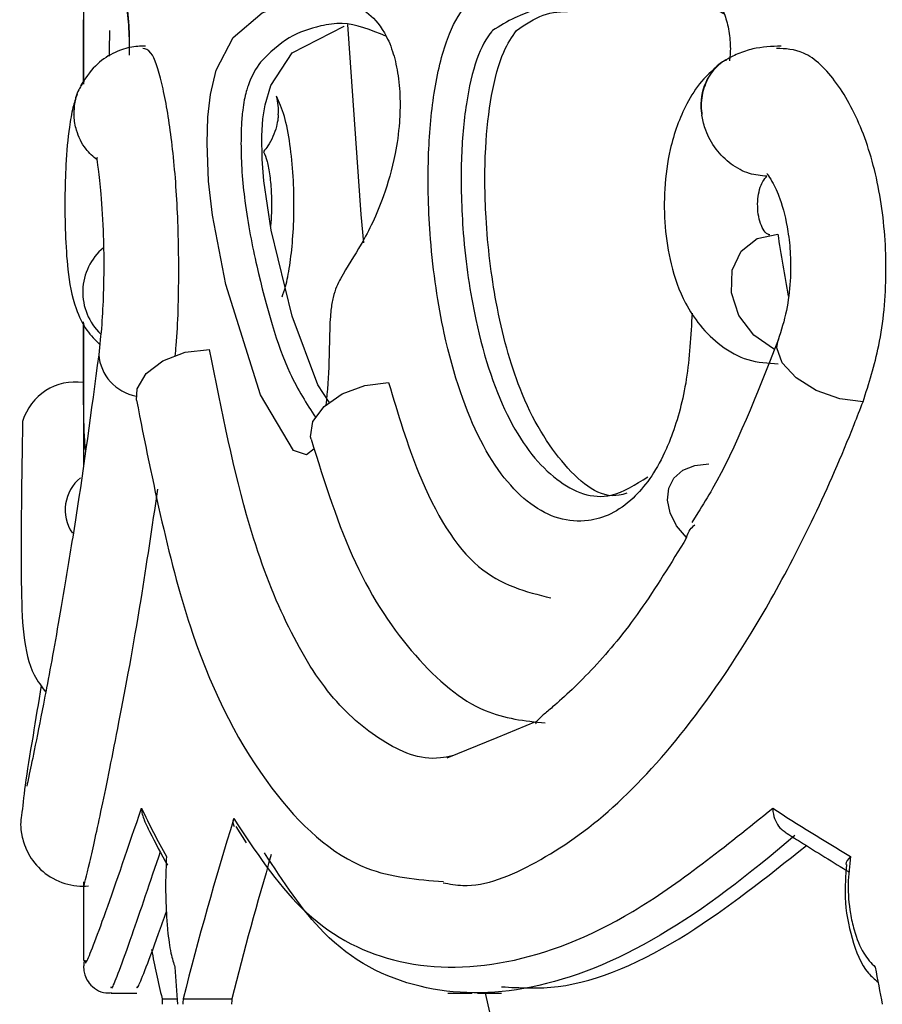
# Model space of a CAD drawing. Header units: millimetres. Extents: x 59 to 109, y 26 to 144.
# Tile 58 of 158: x 59.416 to 60.09, y 90.819 to 91.589. Entities that reach past the tile are written whole.
import ezdxf

# ---------------------------------------------------------------- set-up
doc = ezdxf.new("R2010")
doc.units = ezdxf.units.MM

msp = doc.modelspace()

# ---------------------------------------------------------------- linework, layer by layer
at = {"color": 7, "linetype": 'Continuous', "lineweight": 25}
for p, q in [((59.46594, 91.62782), (59.46594, 91.53833)), ((59.96559, 91.55584), (59.96494, 91.55538)), ((59.46207, 91.53381), (59.46198, 91.5336)), ((59.46594, 91.35171), (59.46594, 91.24135)), ((59.94629, 91.2036), (59.94162, 91.19591)), ((59.81943, 91.04006), (59.78912, 91.02773)), ((59.78912, 91.02773), (59.74991, 91.01177)), ((59.58519, 90.95853), (59.59314, 90.94572)), ((59.46594, 90.91512), (59.46594, 90.85362)), ((59.48773, 90.82825), (59.50777, 90.82825)), ((59.75072, 90.82825), (59.76973, 90.82825)), ((59.77401, 90.82825), (59.79279, 90.82825)), ((59.52744, 90.82386), (59.53917, 90.82386)), ((59.54393, 90.82386), (59.58198, 90.82386))]:
    msp.add_line(p, q, dxfattribs=at)
at = {"color": 1, "linetype": 'Continuous', "lineweight": 25, "flags": 128}
for points in [[(59.64651, 91.25378), (59.64635, 91.25341), (59.64042, 91.24876), (59.63015, 91.25231), (59.60446, 91.29558), (59.5772, 91.38182), (59.56682, 91.4361), (59.56384, 91.46258), (59.56259, 91.4924), (59.56332, 91.51253), (59.56539, 91.53037), (59.56982, 91.54931), (59.583, 91.57489), (59.60565, 91.59402), (59.63176, 91.60389), (59.63176, 91.60389)], [(60.07532, 91.29021), (60.05715, 91.2925), (60.03875, 91.29909), (60.02295, 91.30899), (60.01215, 91.32067), (60.00801, 91.33236), (60.00905, 91.33866)]]:
    msp.add_lwpolyline(points, dxfattribs=at)
at = {"color": 7, "linetype": 'Continuous', "lineweight": 25, "flags": 128}
for points in [[(59.65818, 91.28991), (59.6493, 91.30354), (59.62907, 91.35712), (59.61266, 91.42439), (59.60693, 91.46276), (59.6056, 91.47981), (59.60539, 91.49816), (59.60629, 91.51125), (59.60801, 91.5223), (59.61239, 91.53749), (59.62908, 91.56278), (59.6697, 91.58382), (59.6697, 91.58382)], [(59.67229, 91.58506), (59.68282, 91.4367), (59.68484, 91.4144)], [(60.0059, 91.33136), (60.00543, 91.33157), (59.98993, 91.3422), (59.97837, 91.35756), (59.97247, 91.37539), (59.9731, 91.39305), (59.98016, 91.40794), (59.99262, 91.41785), (60.00862, 91.42131)], [(59.50745, 91.29141), (59.50801, 91.30044), (59.51502, 91.3123), (59.52819, 91.32227), (59.54558, 91.32889), (59.56462, 91.33119)], [(59.64388, 91.26113), (59.64351, 91.26296), (59.64537, 91.27489), (59.65403, 91.28662), (59.66821, 91.29645), (59.68588, 91.30296), (59.70448, 91.30522)], [(59.93745, 91.18411), (59.92965, 91.19345), (59.92452, 91.20344), (59.9224, 91.2134), (59.92344, 91.22268), (59.92757, 91.23063), (59.93452, 91.23672), (59.9438, 91.24053), (59.9548, 91.24182)]]:
    msp.add_lwpolyline(points, dxfattribs=at)
at = {"color": 1, "linetype": 'Continuous', "lineweight": 25}
for centre, radius, start, end in [((59.98966, 91.52255), 0.0411, 127.00721, 191.41812), ((59.5034, 91.51645), 0.04483, 157.36562, 182.60327), ((59.5732, 91.51759), 0.04521, 355.97362, 14.57077), ((59.51347, 91.32978), 0.03559, 184.23888, 259.80598)]:
    msp.add_arc(centre, radius, start, end, dxfattribs=at)
at = {"color": 7, "linetype": 'Continuous', "lineweight": 25}
for centre, radius, start, end in [((59.51065, 91.37592), 0.04516, 129.92941, 226.44709), ((59.45964, 91.26273), 0.04294, 81.57174, 163.46929), ((59.48377, 91.20577), 0.03203, 128.49168, 214.53372), ((64.0446, 91.82084), 4.37867, 193.10213, 241.2195)]:
    msp.add_arc(centre, radius, start, end, dxfattribs=at)
for centre, major_axis, ratio, start_param, end_param in [((64.04094, 91.37426), (-2.40528, 12.71051), 0.306179, 1.509225, 1.513028), ((64.04094, 91.15691), (4.575, -0.01143), 0.302281, 3.283489, 3.311046), ((64.04094, 91.15691), (4.57265, -0.52405), 0.279891, 3.663866, 3.691423), ((64.04094, 91.39848), (4.40973, 1.97144), 0.618109, 2.64477, 2.687073), ((64.04094, 91.39848), (4.37117, 1.95421), 0.618109, 2.654426, 2.688603), ((64.04094, 91.39848), (4.57482, 0.05496), 0.735215, 3.285362, 3.296914), ((64.04094, 92.91485), (-0.03992, 12.24094), 0.373731, 1.739202, 1.741602), ((64.04094, 92.91485), (-1.81308, 12.22509), 0.343588, 1.689508, 1.691908), ((64.04094, 93.39781), (0.03783, 15.06827), 0.303608, 1.74322, 1.743515), ((64.04094, 93.39781), (1.73488, 15.06038), 0.281088, 1.774827, 1.775121), ((64.04094, 93.39781), (1.71971, 14.92871), 0.281088, 1.776356, 1.776653)]:
    msp.add_ellipse(centre, major_axis=major_axis, ratio=ratio, start_param=start_param, end_param=end_param, dxfattribs=at)
at = {"color": 1, "linetype": 'Continuous', "lineweight": 25}
for points, knots in [([(59.46639, 91.59842), (59.46639, 91.59859), (59.46657, 91.6086), (59.46892, 91.61296), (59.47693, 91.62378), (59.49098, 91.62475), (59.49761, 91.61014), (59.49977, 91.60108), (59.50121, 91.58833), (59.50186, 91.57686), (59.50186, 91.5695), (59.50186, 91.56697)], [0, 0, 0, 0, 0.001732, 0.104008, 0.600191, 0.848358, 0.890132, 0.932206, 0.959021, 0.985924, 1, 1, 1, 1]), ([(59.94174, 91.35953), (59.94077, 91.34194), (59.93885, 91.30708), (59.92913, 91.2713), (59.91535, 91.23832), (59.89358, 91.20854), (59.85647, 91.19182), (59.81436, 91.20479), (59.77472, 91.25426), (59.74841, 91.33041), (59.73643, 91.41131), (59.73448, 91.47743), (59.73913, 91.53268), (59.74925, 91.57492), (59.76486, 91.60334), (59.80923, 91.62035), (59.8681, 91.62224), (59.92965, 91.62479), (59.95546, 91.61013), (59.96359, 91.60109), (59.96902, 91.58832), (59.97138, 91.57506), (59.97188, 91.56392), (59.97107, 91.55816), (59.97086, 91.55666)], [0, 0, 0, 0, 0.036015, 0.071376, 0.083454, 0.129692, 0.188559, 0.267062, 0.346337, 0.425754, 0.480361, 0.524152, 0.559454, 0.595, 0.627262, 0.664716, 0.846424, 0.937305, 0.952603, 0.968011, 0.977831, 0.987683, 0.996806, 1, 1, 1, 1]), ([(59.63176, 91.60389), (59.63748, 91.60475), (59.65496, 91.60739), (59.67895, 91.60406), (59.69933, 91.58363), (59.70756, 91.56577), (59.71195, 91.54785), (59.71377, 91.52802), (59.71315, 91.50575), (59.70916, 91.47821), (59.69903, 91.44406), (59.68381, 91.413), (59.67003, 91.39291), (59.66165, 91.37615), (59.65793, 91.35328), (59.65866, 91.32292), (59.65657, 91.2988), (59.65559, 91.28762)], [0, 0, 0, 0, 0.099686, 0.304865, 0.37952, 0.418252, 0.45086, 0.483599, 0.512857, 0.554577, 0.623226, 0.729171, 0.824405, 0.863161, 0.881459, 0.945021, 1, 1, 1, 1]), ([(59.48645, 91.5803), (59.48644, 91.58009), (59.48627, 91.57555), (59.4862, 91.56776), (59.48614, 91.56032)], [0, 0, 0, 0, 0.0454351, 1, 1, 1, 1]), ([(59.65144, 91.58392), (59.643, 91.58161), (59.62606, 91.57698), (59.61166, 91.5628), (59.60443, 91.55568)], [0, 0, 0, 0, 0.497709, 1, 1, 1, 1]), ([(59.46752, 91.25261), (59.46733, 91.25501), (59.46594, 91.27332), (59.46598, 91.31102), (59.46597, 91.34978), (59.46597, 91.35275)], [0, 0, 0, 0, 0.122447, 0.932809, 1, 1, 1, 1]), ([(59.46763, 90.85362), (59.46748, 90.85207), (59.4671, 90.84799), (59.48155, 90.88531), (59.50137, 90.94326), (59.51143, 90.97265)], [0, 0, 0, 0, 0.232846, 0.61085, 1, 1, 1, 1]), ([(59.52603, 90.93874), (59.51811, 90.91525), (59.50047, 90.86292), (59.48769, 90.82941), (59.48773, 90.83231), (59.48774, 90.83323)], [0, 0, 0, 0, 0.35749, 0.796455, 1, 1, 1, 1])]:
    msp.add_open_spline(points, degree=3, knots=knots, dxfattribs=at)
at = {"color": 7, "linetype": 'Continuous', "lineweight": 25}
for points, knots in [([(59.49703, 91.60667), (59.49697, 91.6067), (59.49586, 91.60734), (59.49789, 91.60587), (59.49932, 91.60034), (59.50079, 91.59052), (59.50156, 91.57922), (59.50184, 91.56888), (59.50171, 91.56285), (59.50167, 91.56108)], [0, 0, 0, 0, 0.018612, 0.348369, 0.56478, 0.70086, 0.821067, 0.947354, 1, 1, 1, 1]), ([(59.96644, 91.59324), (59.96502, 91.59413), (59.94452, 91.6068), (59.88638, 91.59895), (59.82817, 91.60647), (59.79154, 91.58387), (59.78576, 91.5803)], [0, 0, 0, 0, 0.021308, 0.306147, 0.890433, 1, 1, 1, 1]), ([(59.8046, 91.58036), (59.8114, 91.5851), (59.82509, 91.59464), (59.86637, 91.5959), (59.90407, 91.59934), (59.93361, 91.60203)], [0, 0, 0, 0, 0.175885, 0.354136, 1, 1, 1, 1]), ([(59.46595, 91.53833), (59.46594, 91.55109), (59.46593, 91.57745), (59.46623, 91.59128), (59.46639, 91.59842)], [0, 0, 0, 0, 0.483779, 1, 1, 1, 1]), ([(59.70242, 91.57581), (59.69082, 91.58068), (59.67308, 91.58814), (59.657, 91.585), (59.65144, 91.58392)], [0, 0, 0, 0, 0.653916, 1, 1, 1, 1]), ([(59.78576, 91.5803), (59.78557, 91.58009), (59.78102, 91.57498), (59.77266, 91.55907), (59.76433, 91.52327), (59.76038, 91.47546), (59.76216, 91.41599), (59.77312, 91.34173), (59.7976, 91.2706), (59.83474, 91.22511), (59.87319, 91.21032), (59.89755, 91.22563), (59.90711, 91.23163)], [0, 0, 0, 0, 0.002559, 0.063153, 0.127977, 0.196925, 0.284982, 0.397103, 0.562369, 0.728865, 0.893652, 1, 1, 1, 1]), ([(59.89059, 91.21877), (59.88866, 91.21819), (59.87152, 91.21307), (59.84103, 91.23739), (59.808, 91.28994), (59.78815, 91.36157), (59.77984, 91.42838), (59.77931, 91.48527), (59.78421, 91.53063), (59.79291, 91.56364), (59.80107, 91.5753), (59.8046, 91.58036)], [0, 0, 0, 0, 0.024952, 0.222102, 0.419678, 0.570185, 0.693697, 0.789038, 0.865054, 0.941523, 1, 1, 1, 1]), ([(59.51442, 91.56816), (59.51044, 91.56806), (59.50219, 91.56784), (59.48858, 91.56287), (59.47443, 91.55339), (59.4673, 91.54269), (59.46364, 91.5372)], [0, 0, 0, 0, 0.222859, 0.462001, 0.724051, 1, 1, 1, 1]), ([(59.53769, 91.32593), (59.53797, 91.3287), (59.53995, 91.34819), (59.54095, 91.39147), (59.53957, 91.44912), (59.53468, 91.50154), (59.52742, 91.54138), (59.51949, 91.56526), (59.51459, 91.566), (59.51249, 91.56632)], [0, 0, 0, 0, 0.027995, 0.196943, 0.365194, 0.53327, 0.702248, 0.872594, 1, 1, 1, 1]), ([(60.01136, 91.56813), (60.00394, 91.56786), (59.99268, 91.56744), (59.97782, 91.56256), (59.97027, 91.55855), (59.96661, 91.55661)], [0, 0, 0, 0, 0.49836, 0.756631, 1, 1, 1, 1]), ([(60.07532, 91.29021), (60.07989, 91.30448), (60.0897, 91.33515), (60.09485, 91.39117), (60.09058, 91.4492), (60.07681, 91.50152), (60.05542, 91.54139), (60.03109, 91.56535), (60.01472, 91.56608), (60.00764, 91.56639)], [0, 0, 0, 0, 0.131211, 0.281822, 0.431812, 0.581647, 0.732284, 0.884141, 1, 1, 1, 1]), ([(59.60443, 91.55568), (59.60096, 91.55055), (59.5969, 91.54453), (59.59253, 91.53052), (59.59054, 91.52083), (59.58937, 91.50623), (59.58898, 91.48918), (59.58974, 91.46843), (59.59338, 91.4346), (59.60477, 91.3782), (59.62255, 91.31646), (59.64049, 91.28873), (59.64735, 91.27814)], [0, 0, 0, 0, 0.111432, 0.130483, 0.178991, 0.210062, 0.240456, 0.290755, 0.347571, 0.49743, 0.807935, 1, 1, 1, 1]), ([(59.96493, 91.55538), (59.95948, 91.55083), (59.94921, 91.54226), (59.93458, 91.51955), (59.92415, 91.49055), (59.91965, 91.45743), (59.91998, 91.42673), (59.92473, 91.39634), (59.93389, 91.37032), (59.94804, 91.34861), (59.96462, 91.33278), (59.98559, 91.32126), (60.00104, 91.32044), (60.00906, 91.32001)], [0, 0, 0, 0, 0.0848899, 0.1601783, 0.2842044, 0.3818735, 0.4741441, 0.566645, 0.6718369, 0.739808, 0.8181639, 0.905547, 1, 1, 1, 1]), ([(59.96873, 91.55721), (59.96765, 91.55678), (59.96212, 91.55457), (59.95501, 91.54573), (59.94909, 91.53188), (59.94858, 91.5206), (59.94932, 91.51482), (59.94937, 91.51441)], [0, 0, 0, 0, 0.073078, 0.374417, 0.675863, 0.977295, 1, 1, 1, 1]), ([(59.46647, 91.54082), (59.4645, 91.53779), (59.4596, 91.53027), (59.45844, 91.5206), (59.45861, 91.51482), (59.45862, 91.51441)], [0, 0, 0, 0, 0.384305, 0.956875, 1, 1, 1, 1]), ([(59.46098, 91.53031), (59.45988, 91.5271), (59.45751, 91.52017), (59.45435, 91.50196), (59.45215, 91.47784), (59.45132, 91.44929), (59.45176, 91.42065), (59.45348, 91.39211), (59.4579, 91.36685), (59.46744, 91.34617), (59.4752, 91.33843), (59.47873, 91.3349)], [0, 0, 0, 0, 0.077647, 0.167327, 0.311587, 0.42826, 0.550021, 0.682126, 0.832972, 0.923873, 1, 1, 1, 1]), ([(59.62124, 91.37216), (59.62217, 91.37475), (59.62448, 91.38116), (59.62741, 91.39647), (59.62979, 91.41703), (59.63081, 91.44114), (59.63018, 91.46704), (59.62763, 91.49237), (59.6232, 91.51513), (59.61908, 91.52426), (59.61696, 91.52895)], [0, 0, 0, 0, 0.075794, 0.188396, 0.306689, 0.431195, 0.562341, 0.700458, 0.845973, 1, 1, 1, 1]), ([(59.47668, 91.47921), (59.4736, 91.4819), (59.46629, 91.48829), (59.46061, 91.50067), (59.45883, 91.51), (59.45864, 91.51402), (59.45862, 91.51441)], [0, 0, 0, 0, 0.294007, 0.698356, 0.970611, 1, 1, 1, 1]), ([(59.6183, 91.51442), (59.61827, 91.51402), (59.61821, 91.51308), (59.61788, 91.51002), (59.61637, 91.50202), (59.61247, 91.49301), (59.60791, 91.4871), (59.60675, 91.4856)], [0, 0, 0, 0, 0.039041, 0.090886, 0.298666, 0.82253, 1, 1, 1, 1]), ([(60.00023, 91.46641), (59.99562, 91.46685), (59.98598, 91.46777), (59.97184, 91.47537), (59.9598, 91.4872), (59.95248, 91.50061), (59.95, 91.51), (59.94943, 91.51402), (59.94937, 91.51441)], [0, 0, 0, 0, 0.196359, 0.41038, 0.624859, 0.839715, 0.984384, 1, 1, 1, 1]), ([(59.47706, 91.48108), (59.47688, 91.48102), (59.47595, 91.48072), (59.47776, 91.47149), (59.47972, 91.45209), (59.48151, 91.42485), (59.48202, 91.39784), (59.48165, 91.37427), (59.4804, 91.34945), (59.47879, 91.33465), (59.47796, 91.32697)], [0, 0, 0, 0, 0.027992, 0.145089, 0.298565, 0.491852, 0.603815, 0.724972, 0.857183, 1, 1, 1, 1]), ([(59.60675, 91.4856), (59.60774, 91.48339), (59.60968, 91.47903), (59.61182, 91.46712), (59.61298, 91.45313), (59.61318, 91.43908), (59.61251, 91.4309), (59.61222, 91.42737)], [0, 0, 0, 0, 0.215745, 0.425887, 0.633998, 0.842158, 1, 1, 1, 1]), ([(60.00241, 91.42057), (60.00188, 91.42069), (60, 91.42113), (59.99718, 91.42478), (59.9945, 91.43095), (59.99302, 91.43867), (59.99283, 91.44683), (59.9939, 91.45462), (59.99613, 91.46123), (59.99848, 91.46484), (59.99994, 91.46615), (60.00023, 91.46641)], [0, 0, 0, 0, 0.054754, 0.19161, 0.324843, 0.455038, 0.582834, 0.709864, 0.837625, 0.967529, 1, 1, 1, 1]), ([(60.0002, 91.46868), (60.00015, 91.46867), (60.00008, 91.46866), (60.00096, 91.46755), (60.00541, 91.46075), (60.01144, 91.44748), (60.01653, 91.4271), (60.01888, 91.40482), (60.01877, 91.38369), (60.01591, 91.36027), (60.01138, 91.34601), (60.00898, 91.33849)], [0, 0, 0, 0, 0.032947, 0.059228, 0.12667, 0.252748, 0.438137, 0.555297, 0.685799, 0.834203, 1, 1, 1, 1]), ([(60.00896, 91.33842), (59.99235, 91.29614), (59.97227, 91.24501), (59.95012, 91.2097), (59.94629, 91.2036)], [0, 0, 0, 0, 0.827136, 1, 1, 1, 1]), ([(59.47796, 91.32703), (59.47204, 91.28274), (59.46307, 91.21573), (59.4545, 91.16578), (59.4516, 91.14885)], [0, 0, 0, 0, 0.660957, 1, 1, 1, 1]), ([(59.75428, 91.01355), (59.75117, 91.01291), (59.73148, 91.00887), (59.69891, 91.02336), (59.65818, 91.05763), (59.62364, 91.11522), (59.59046, 91.20096), (59.57417, 91.28306), (59.56462, 91.33119)], [0, 0, 0, 0, 0.0334062, 0.2118604, 0.3903248, 0.5687694, 0.7472106, 1, 1, 1, 1]), ([(59.70448, 91.30522), (59.71191, 91.28076), (59.73066, 91.219), (59.77279, 91.15156), (59.81185, 91.14186), (59.83128, 91.13703)], [0, 0, 0, 0, 0.247728, 0.625756, 1, 1, 1, 1]), ([(59.50745, 91.29142), (59.5203, 91.22716), (59.54488, 91.10423), (59.60779, 90.9848), (59.67685, 90.92086), (59.72694, 90.91697), (59.74732, 90.91538)], [0, 0, 0, 0, 0.303212, 0.580054, 0.829178, 1, 1, 1, 1]), ([(59.74704, 90.91449), (59.75217, 90.91353), (59.77468, 90.90932), (59.81958, 90.9277), (59.87963, 90.96919), (59.94225, 91.03802), (60.00723, 91.13656), (60.05114, 91.22795), (60.07303, 91.28431), (60.07532, 91.29021)], [0, 0, 0, 0, 0.051377, 0.225244, 0.399089, 0.572942, 0.760531, 0.974951, 1, 1, 1, 1]), ([(59.41847, 91.27493), (59.41771, 91.23094), (59.41635, 91.15198), (59.41923, 91.08623), (59.43331, 91.06768), (59.4365, 91.06348)], [0, 0, 0, 0, 0.493249, 0.885377, 1, 1, 1, 1]), ([(59.64388, 91.26112), (59.65457, 91.22721), (59.67608, 91.15895), (59.72472, 91.08779), (59.77545, 91.04467), (59.81102, 91.04095), (59.82687, 91.0393)], [0, 0, 0, 0, 0.259223, 0.521879, 0.786945, 1, 1, 1, 1]), ([(59.46646, 90.91396), (59.46638, 90.91328), (59.46596, 90.90952), (59.47041, 90.92789), (59.47967, 90.96901), (59.49369, 91.03856), (59.50924, 91.12113), (59.51975, 91.19226), (59.52416, 91.22206)], [0, 0, 0, 0, 0.043717, 0.240614, 0.437485, 0.634366, 0.846802, 1, 1, 1, 1]), ([(59.93745, 91.18411), (59.93815, 91.18639), (59.93935, 91.1903), (59.94254, 91.19298), (59.94386, 91.1941)], [0, 0, 0, 0, 0.584971, 1, 1, 1, 1]), ([(59.93745, 91.18411), (59.9253, 91.16426), (59.90098, 91.12457), (59.86433, 91.08045), (59.83861, 91.05666), (59.82588, 91.04598), (59.82163, 91.04225), (59.81998, 91.04011), (59.81921, 91.03902), (59.81949, 91.03865), (59.8195, 91.03864)], [0, 0, 0, 0, 0.26541, 0.530841, 0.803268, 0.882373, 0.936325, 0.973399, 0.999146, 1, 1, 1, 1]), ([(59.4516, 91.14885), (59.44957, 91.13646), (59.44336, 91.09848), (59.43502, 91.05529), (59.42798, 91.0194), (59.42326, 90.99736), (59.42218, 90.99213), (59.42175, 90.99004)], [0, 0, 0, 0, 0.146035, 0.447589, 0.690815, 0.876191, 1, 1, 1, 1]), ([(59.43302, 91.06869), (59.43079, 91.055), (59.42561, 91.02329), (59.42019, 90.99169), (59.4179, 90.96675), (59.41587, 90.95733), (59.42158, 90.93788), (59.43251, 90.92311), (59.44741, 90.91456), (59.46042, 90.91169), (59.46691, 90.91185), (59.47, 90.91193)], [0, 0, 0, 0, 0.184921, 0.428481, 0.628044, 0.783987, 0.847741, 0.905516, 0.956892, 0.979461, 1, 1, 1, 1]), ([(59.51143, 90.97265), (59.51143, 90.97257), (59.51145, 90.97101), (59.51173, 90.96773), (59.51306, 90.96485), (59.51377, 90.96332)], [0, 0, 0, 0, 0.025822, 0.482891, 1, 1, 1, 1]), ([(59.58352, 90.96454), (59.60026, 90.93924), (59.6355, 90.88596), (59.70704, 90.84746), (59.79443, 90.84625), (59.89492, 90.8843), (59.96776, 90.94292), (60.00471, 90.97265)], [0, 0, 0, 0, 0.181483, 0.382047, 0.588499, 0.79126, 1, 1, 1, 1]), ([(60.00471, 90.97265), (60.00471, 90.97257), (60.00476, 90.97101), (60.00523, 90.9671), (60.00734, 90.96144), (60.0107, 90.95658), (60.01351, 90.95483), (60.01457, 90.95417)], [0, 0, 0, 0, 0.011189, 0.209247, 0.522378, 0.818539, 1, 1, 1, 1]), ([(59.51357, 90.96324), (59.51494, 90.96033), (59.5205, 90.94857), (59.52685, 90.93688), (59.53163, 90.92808)], [0, 0, 0, 0, 0.247287, 1, 1, 1, 1]), ([(59.58406, 90.95803), (59.58361, 90.95903), (59.58269, 90.96105), (59.58325, 90.96337), (59.58352, 90.96454)], [0, 0, 0, 0, 0.495208, 1, 1, 1, 1]), ([(60.02197, 90.95145), (60.02196, 90.95143), (59.98618, 90.92049), (59.91438, 90.86583), (59.81487, 90.82624), (59.72628, 90.82753), (59.65615, 90.86332), (59.62221, 90.91533), (59.60746, 90.93792)], [0, 0, 0, 0, 0.000106, 0.206017, 0.417779, 0.624249, 0.836847, 1, 1, 1, 1]), ([(60.01445, 90.95398), (60.01841, 90.95146), (60.03484, 90.94099), (60.0519, 90.93056), (60.06484, 90.92265)], [0, 0, 0, 0, 0.24136, 1, 1, 1, 1]), ([(59.79278, 90.8332), (59.80727, 90.83235), (59.85098, 90.82979), (59.93199, 90.86509), (59.99988, 90.91879), (60.0311, 90.94349)], [0, 0, 0, 0, 0.211163, 0.637216, 1, 1, 1, 1]), ([(59.53088, 90.93495), (59.53059, 90.9278), (59.52998, 90.91309), (59.53056, 90.89304), (59.53197, 90.87454), (59.53413, 90.85887), (59.53644, 90.85177), (59.53752, 90.84843)], [0, 0, 0, 0, 0.211109, 0.43451, 0.570048, 0.797733, 1, 1, 1, 1]), ([(60.06559, 90.93495), (60.06556, 90.93492), (60.06368, 90.93302), (60.06173, 90.93071), (60.062, 90.92874), (60.06201, 90.92868)], [0, 0, 0, 0, 0.015083, 0.966161, 1, 1, 1, 1]), ([(60.06559, 90.93495), (60.06472, 90.9278), (60.06292, 90.91309), (60.06464, 90.89304), (60.06879, 90.87454), (60.07511, 90.85887), (60.08172, 90.85177), (60.08483, 90.84843)], [0, 0, 0, 0, 0.21111, 0.434512, 0.57005, 0.797734, 1, 1, 1, 1]), ([(60.06252, 90.92865), (60.06179, 90.92004), (60.0601, 90.90034), (60.06615, 90.87004), (60.07491, 90.84715), (60.08442, 90.83906), (60.08704, 90.83683)], [0, 0, 0, 0, 0.241461, 0.552549, 0.876732, 1, 1, 1, 1]), ([(59.50777, 90.8332), (59.50783, 90.83247), (59.50801, 90.8303), (59.51699, 90.85251), (59.52873, 90.88618), (59.5308, 90.89211)], [0, 0, 0, 0, 0.289919, 0.874874, 1, 1, 1, 1]), ([(59.46682, 90.85399), (59.46676, 90.85372), (59.46653, 90.85274), (59.4663, 90.85123), (59.46599, 90.84714), (59.46718, 90.84136), (59.47027, 90.83556), (59.4759, 90.83065), (59.48246, 90.82812), (59.48647, 90.82853), (59.48793, 90.82868)], [0, 0, 0, 0, 0.117293, 0.426159, 0.586452, 0.670541, 0.755526, 0.848773, 0.944695, 1, 1, 1, 1])]:
    msp.add_open_spline(points, degree=3, knots=knots, dxfattribs=at)

doc.saveas('drawing.dxf')
